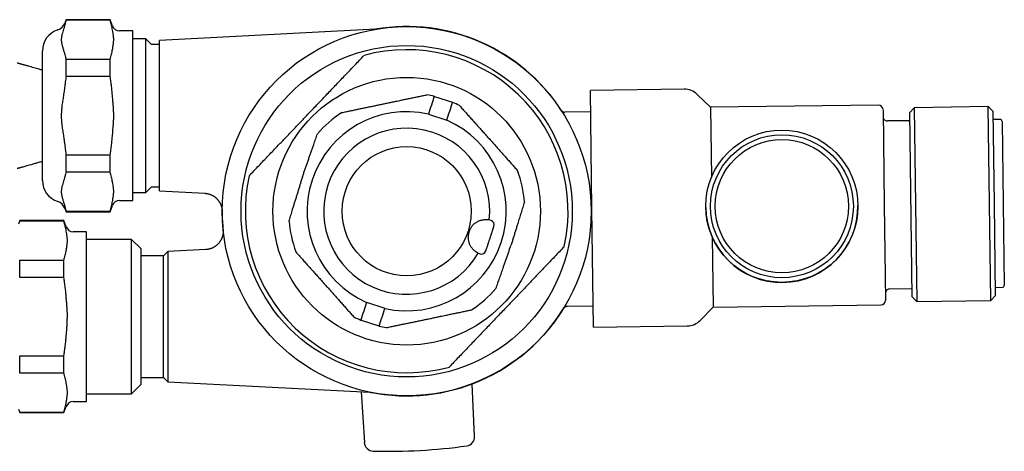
# Model space of a CAD drawing. Header units: millimetres. Extents: x 8 to 796, y 12 to 961.
# Tile 20 of 25: x 509 to 616, y 505 to 552. Entities that reach past the tile are written whole.
import ezdxf

# ---------------------------------------------------------------- set-up
doc = ezdxf.new("R2010")
doc.units = ezdxf.units.MM

msp = doc.modelspace()

# ---------------------------------------------------------------- linework, layer by layer
at = {"color": 7, "linetype": 'Continuous', "lineweight": 30}
for p, q in [((514.37, 551.57), (514.24, 551.2)), ((519.17, 551.57), (514.37, 551.57)), ((514.37, 551.51), (514.37, 551.57)), ((519.17, 551.51), (514.37, 551.51)), ((519.42, 550.9), (519.17, 551.57)), ((519.17, 551.51), (519.17, 551.57)), ((521.61, 550.37), (520.17, 550.37)), ((521.61, 541.17), (521.61, 550.37)), ((547.95, 550.55), (524.51, 549.32)), ((547.95, 550.55), (547.95, 550.55)), ((523.01, 549.5), (521.61, 549.5)), ((523.64, 548.87), (523.01, 549.5)), ((523.01, 532.84), (523.01, 549.5)), ((524.51, 548.87), (523.64, 548.87)), ((524.51, 533.02), (524.51, 549.32)), ((511.81, 534.16), (511.81, 548.18)), ((514.37, 547.28), (519.17, 547.28)), ((514.37, 545.4), (514.37, 547.28)), ((519.17, 545.4), (519.17, 547.28)), ((519.17, 545.4), (514.37, 545.4)), ((581.4, 544.04), (571.23, 543.91)), ((571.4, 531.09), (571.23, 543.91)), ((584.25, 542.08), (582.82, 543.47)), ((554.31, 543.26), (554.31, 543.26)), ((554.31, 543.26), (554.31, 543.26)), ((554.31, 543.26), (554.33, 543.26)), ((554.33, 543.26), (554.31, 543.26)), ((554.33, 543.26), (554.34, 543.25)), ((554.34, 543.25), (556.26, 542.62)), ((556.26, 542.62), (556.28, 542.61)), ((556.28, 542.61), (556.29, 542.61)), ((553.67, 541.34), (555.66, 540.69)), ((571.26, 541.59), (568.47, 541.55)), ((602.45, 542.32), (584.25, 542.08)), ((584.25, 542.08), (584.35, 534.47)), ((602.96, 541.82), (603.09, 531.5)), ((606.35, 542.04), (605.86, 541.53)), ((606.12, 521.54), (605.86, 541.53)), ((614.35, 542.15), (606.35, 542.04)), ((606.35, 542.04), (606.63, 521.04)), ((614.86, 541.65), (614.35, 542.15)), ((614.49, 531.65), (614.35, 542.15)), ((614.86, 541.65), (614.99, 531.65)), ((521.61, 531.97), (521.61, 541.17)), ((605.67, 540.63), (603.45, 540.6)), ((615.68, 540.75), (614.87, 540.75)), ((615.88, 540.55), (616.11, 522.78)), ((514.37, 536.94), (519.17, 536.94)), ((514.37, 535.06), (514.37, 536.94)), ((519.17, 535.06), (519.17, 536.94)), ((519.17, 535.06), (514.37, 535.06)), ((521.61, 532.84), (523.01, 532.84)), ((523.01, 532.84), (523.64, 533.48)), ((523.64, 533.48), (524.51, 533.48)), ((524.51, 533.02), (529.41, 532.76)), ((520.17, 531.97), (521.61, 531.97)), ((514.24, 531.14), (514.37, 530.77)), ((514.37, 530.83), (519.17, 530.83)), ((514.37, 530.77), (514.37, 530.83)), ((514.37, 530.77), (519.17, 530.77)), ((519.17, 530.77), (519.42, 531.44)), ((519.17, 530.77), (519.17, 530.83)), ((571.56, 518.26), (571.4, 531.09)), ((583.74, 531.25), (583.74, 531.25)), ((600.24, 531.46), (600.24, 531.46)), ((603.09, 531.5), (603.23, 521.17)), ((614.63, 521.15), (614.49, 531.65)), ((614.99, 531.65), (615.12, 521.65)), ((509.35, 529.8), (509.21, 529.42)), ((514.15, 529.8), (509.35, 529.8)), ((509.35, 529.74), (509.35, 529.8)), ((514.15, 529.74), (509.35, 529.74)), ((514.39, 529.13), (514.15, 529.8)), ((514.15, 529.74), (514.15, 529.8)), ((560.45, 529.81), (560.25, 529.88)), ((516.59, 528.6), (515.15, 528.6)), ((516.59, 519.4), (516.59, 528.6)), ((521.49, 527.77), (516.59, 527.77)), ((522.49, 526.77), (521.49, 527.77)), ((521.49, 511.03), (521.49, 527.77)), ((584.44, 528.05), (584.54, 520.43)), ((522.49, 526.77), (522.49, 512.03)), ((525.4, 526.44), (524.93, 525.98)), ((529.52, 526.66), (525.4, 526.44)), ((525.4, 526.44), (525.4, 512.35)), ((509.35, 523.63), (509.35, 525.51)), ((509.35, 525.51), (514.15, 525.51)), ((514.15, 523.63), (514.15, 525.51)), ((524.93, 525.98), (522.49, 525.98)), ((524.93, 512.82), (524.93, 525.98)), ((559.06, 526.27), (559.26, 526.2)), ((514.15, 523.63), (509.35, 523.63)), ((603.69, 522.4), (606.01, 522.44)), ((615.11, 522.55), (615.91, 522.58)), ((606.12, 521.54), (606.63, 521.04)), ((606.63, 521.04), (614.63, 521.15)), ((614.63, 521.15), (615.12, 521.65)), ((546.96, 520.95), (548.94, 520.3)), ((568.74, 520.54), (571.53, 520.58)), ((583.14, 518.99), (584.54, 520.43)), ((584.54, 520.43), (602.73, 520.67)), ((516.59, 510.2), (516.59, 519.4)), ((546.33, 519.03), (546.33, 519.03)), ((546.33, 519.03), (546.33, 519.03)), ((546.33, 519.03), (546.36, 519.02)), ((546.36, 519.02), (546.33, 519.03)), ((546.36, 519.02), (548.28, 518.39)), ((546.36, 519.02), (546.36, 519.02)), ((548.28, 518.39), (548.31, 518.38)), ((548.31, 518.38), (548.31, 518.38)), ((571.56, 518.26), (581.73, 518.39)), ((509.35, 515.17), (514.15, 515.17)), ((509.35, 513.29), (509.35, 515.17)), ((514.15, 513.29), (514.15, 515.17)), ((514.15, 513.29), (509.35, 513.29)), ((522.49, 512.82), (524.93, 512.82)), ((524.93, 512.82), (525.4, 512.35)), ((521.49, 511.03), (522.49, 512.03)), ((525.4, 512.35), (547.3, 511.21)), ((558.68, 506.44), (558.41, 512.11)), ((516.59, 511.03), (521.49, 511.03)), ((546.36, 511.25), (546.72, 505.77)), ((509.21, 509.37), (509.35, 509)), ((514.15, 509), (514.39, 509.67)), ((515.15, 510.2), (516.59, 510.2)), ((509.35, 509.06), (514.15, 509.06)), ((509.35, 509), (509.35, 509.06)), ((509.35, 509), (514.15, 509)), ((514.15, 509), (514.15, 509.06))]:
    msp.add_line(p, q, dxfattribs=at)
at = {"color": 7, "linetype": 'Continuous', "lineweight": 30, "flags": 128}
msp.add_lwpolyline([(531.33, 529.7), (531.36, 529.18), (531.41, 528.65), (531.41, 528.65)], dxfattribs=at)
at = {"color": 7, "linetype": 'Continuous', "lineweight": 30}
for centre, radius in [((551.31, 530.82), 20), ((551.31, 530.82), 17.96), ((551.31, 530.82), 14.5), ((591.99, 531.36), 8.25), ((591.99, 531.36), 7.75), ((591.99, 531.36), 7.22), ((551.31, 530.82), 7)]:
    msp.add_circle(centre, radius, dxfattribs=at)
for centre, radius, start, end in [((513.11, 551.61), 1.2, 287.7893, 340), ((520.17, 551.17), 0.8, 200, 270), ((514.21, 548.18), 2.4, 107.7893, 180), ((551.31, 530.82), 20.01, 32.887, 99.703), ((551.31, 530.82), 17.5, 347.3272, 105.3218), ((551.31, 530.82), 12.8, 76.4549, 80.1648), ((581.42, 542.04), 2, 45.7495, 90.7495), ((551.31, 530.82), 12.8, 63.3925, 67.1024), ((551.31, 530.82), 10.79, 77.3308, 246.2265), ((551.31, 530.82), 12.8, 123.3925, 139.1428), ((568.46, 542.05), 0.5, 213.22, 270.883), ((602.46, 541.82), 0.5, 0.7495, 90.7495), ((551.31, 530.82), 10.79, 257.3308, 66.2265), ((603.45, 541.1), 0.5, 196.7528, 270.7495), ((605.67, 540.83), 0.2, 270.7495, 0.7495), ((615.68, 540.55), 0.2, 0.7495, 89.7495), ((551.31, 530.82), 9, 353.9661, 329.5912), ((551.31, 530.82), 12.8, 4.4145, 20.1648), ((514.21, 534.16), 2.4, 180, 252.2107), ((551.31, 530.82), 17.5, 167.3272, 285.3218), ((513.11, 530.73), 1.2, 20, 72.2107), ((520.17, 531.17), 0.8, 90, 160), ((551.31, 530.82), 20.01, 179.5138, 183.2141), ((591.99, 531.35), 8.25, 180.7495, 0.7495), ((551.31, 530.82), 12.8, 184.4145, 200.1648), ((560.3, 529.34), 0.5, 341.7787, 71.7787), ((515.15, 529.4), 0.8, 200, 270), ((559.42, 526.68), 0.5, 251.7787, 341.7787), ((551.31, 530.82), 12.8, 303.3925, 319.1428), ((603.7, 521.9), 0.5, 90.7495, 164.7461), ((615.91, 522.78), 0.2, 271.7495, 0.7495), ((602.73, 521.17), 0.5, 270.7495, 0.7495), ((551.31, 530.82), 20.01, 258.6269, 328.5739), ((551.31, 530.82), 12.8, 243.3925, 247.1024), ((581.71, 520.39), 2, 270.7495, 315.7495), ((551.31, 530.82), 12.8, 256.4549, 260.1648), ((515.15, 509.4), 0.8, 90, 160), ((557.68, 506.39), 1, 278.0829, 2.7141), ((547.71, 505.83), 1, 183.7141, 268.3453), ((549.41, 564.6), 59.79, 268.3453, 278.0829)]:
    msp.add_arc(centre, radius, start, end, dxfattribs=at)
for centre, start_param, end_param in [((554.98, 541.98), 1.484951, 1.656642), ((554.98, 541.98), 4.626543, 4.798235), ((547.64, 519.66), 1.484951, 1.656642), ((547.64, 519.66), 4.626543, 4.798235)]:
    msp.add_ellipse(centre, major_axis=(3.69, 11.2), ratio=0.088815, start_param=start_param, end_param=end_param, dxfattribs=at)
for points, knots in [([(514.24, 551), (514.22, 550.95), (514.2, 550.85), (514.14, 550.65), (514.07, 550.41), (513.99, 550.16), (513.93, 549.96), (513.9, 549.81), (513.87, 549.65), (513.86, 549.48), (513.86, 549.31), (513.87, 549.15), (513.9, 548.98), (513.94, 548.81), (513.99, 548.65), (514.05, 548.43), (514.13, 548.2), (514.19, 547.97), (514.22, 547.85), (514.24, 547.8)], [0, 0, 0, 0, 0.046459, 0.09292, 0.185888, 0.278794, 0.325277, 0.371757, 0.423143, 0.474525, 0.526248, 0.577972, 0.630293, 0.682671, 0.733195, 0.78373, 0.891854, 0.945928, 1, 1, 1, 1]), ([(514.37, 551.51), (514.35, 551.42), (514.3, 551.25), (514.25, 551.08), (514.24, 551)], [0, 0, 0, 0, 0.55983, 1, 1, 1, 1]), ([(519.42, 550.44), (519.4, 550.53), (519.37, 550.71), (519.31, 550.98), (519.25, 551.25), (519.2, 551.42), (519.17, 551.51)], [0, 0, 0, 0, 0.249804, 0.499692, 0.749812, 1, 1, 1, 1]), ([(519.42, 548.35), (519.44, 548.49), (519.47, 548.69), (519.51, 548.95), (519.53, 549.14), (519.54, 549.31), (519.54, 549.47), (519.54, 549.63), (519.52, 549.8), (519.5, 549.96), (519.46, 550.17), (519.44, 550.33), (519.42, 550.44)], [0, 0, 0, 0, 0.191315, 0.286969, 0.382657, 0.459519, 0.536379, 0.613442, 0.690508, 0.767874, 0.845242, 1, 1, 1, 1]), ([(548.15, 550.57), (548.15, 550.57), (548.15, 550.57), (548.15, 550.57), (548.15, 550.57), (548.14, 550.57), (548.13, 550.57), (548.11, 550.56), (548.09, 550.56), (548.04, 550.56), (547.99, 550.55), (547.96, 550.55), (547.96, 550.55)], [0, 0, 0, 0, 0.030924, 0.099029, 0.142497, 0.18108, 0.227791, 0.293077, 0.400132, 0.571665, 0.933331, 1, 1, 1, 1]), ([(514.24, 547.8), (514.26, 547.7), (514.3, 547.53), (514.35, 547.36), (514.37, 547.28)], [0, 0, 0, 0, 0.560215, 1, 1, 1, 1]), ([(519.17, 547.28), (519.2, 547.37), (519.25, 547.55), (519.31, 547.82), (519.37, 548.09), (519.4, 548.26), (519.42, 548.35)], [0, 0, 0, 0, 0.249822, 0.49971, 0.749814, 1, 1, 1, 1]), ([(534.23, 534.66), (534.41, 534.84), (534.75, 535.2), (535.28, 535.75), (535.8, 536.3), (536.33, 536.85), (536.86, 537.41), (537.35, 537.92), (537.8, 538.39), (538.21, 538.82), (538.62, 539.25), (539.03, 539.69), (539.45, 540.12), (539.86, 540.55), (540.28, 540.99), (540.72, 541.46), (541.2, 541.95), (541.7, 542.48), (542.2, 543), (542.7, 543.52), (543.2, 544.05), (543.7, 544.57), (544.2, 545.09), (544.7, 545.62), (545.2, 546.14), (545.7, 546.66), (546.19, 547.18), (546.52, 547.53), (546.68, 547.7)], [0, 0, 0, 0, 0.042744, 0.085509, 0.12828, 0.171046, 0.213798, 0.256533, 0.28917, 0.321814, 0.354457, 0.387093, 0.419978, 0.452872, 0.485765, 0.51865, 0.55832, 0.598015, 0.637727, 0.677442, 0.717145, 0.75682, 0.797333, 0.837861, 0.878399, 0.918942, 0.95948, 1, 1, 1, 1]), ([(511.81, 546.1), (511.69, 546.13), (511.48, 546.19), (511.18, 546.28), (510.89, 546.37), (510.59, 546.45), (510.29, 546.54), (510.04, 546.61), (509.85, 546.66), (509.72, 546.7), (509.6, 546.73), (509.49, 546.76), (509.39, 546.79), (509.32, 546.81), (509.27, 546.82), (509.25, 546.83), (509.22, 546.83), (509.2, 546.84), (509.18, 546.84), (509.16, 546.85), (509.12, 546.86), (509.1, 546.87), (509.08, 546.87)], [0, 0, 0, 0, 0.1264148, 0.2334875, 0.3375912, 0.4447062, 0.5571717, 0.6751383, 0.7198015, 0.7652328, 0.8108545, 0.8522457, 0.8884339, 0.9193557, 0.9296386, 0.9391621, 0.9479239, 0.9559218, 0.9631538, 0.9702243, 0.9815675, 1, 1, 1, 1]), ([(514.37, 545.4), (514.35, 545.21), (514.3, 544.87), (514.25, 544.53), (514.24, 544.37)], [0, 0, 0, 0, 0.559877, 1, 1, 1, 1]), ([(519.42, 543.26), (519.4, 543.44), (519.37, 543.79), (519.31, 544.33), (519.25, 544.87), (519.2, 545.22), (519.17, 545.4)], [0, 0, 0, 0, 0.249804, 0.499692, 0.749812, 1, 1, 1, 1]), ([(514.24, 544.37), (514.22, 544.28), (514.2, 544.08), (514.14, 543.68), (514.07, 543.19), (513.99, 542.69), (513.93, 542.3), (513.9, 541.96), (513.87, 541.65), (513.86, 541.38), (513.86, 541.14), (513.86, 540.87), (513.88, 540.57), (513.91, 540.27), (513.94, 539.97), (513.99, 539.67), (514.05, 539.27), (514.12, 538.84), (514.19, 538.37), (514.22, 538.1), (514.24, 537.97)], [0, 0, 0, 0, 0.046459, 0.092919, 0.185887, 0.278793, 0.325276, 0.371756, 0.435801, 0.467889, 0.5, 0.546493, 0.592987, 0.639692, 0.686401, 0.733369, 0.780339, 0.874298, 0.93714, 1, 1, 1, 1]), ([(544.26, 541.51), (544.44, 541.54), (544.75, 541.61), (545.21, 541.7), (545.64, 541.8), (546.08, 541.89), (546.52, 541.98), (546.96, 542.07), (547.4, 542.16), (547.85, 542.25), (548.3, 542.35), (548.75, 542.44), (549.21, 542.54), (549.67, 542.64), (550.17, 542.74), (550.66, 542.84), (551.16, 542.95), (551.63, 543.04), (552.1, 543.14), (552.57, 543.24), (553.03, 543.34), (553.34, 543.4), (553.5, 543.43)], [0, 0, 0, 0, 0.056704, 0.10408, 0.151461, 0.198836, 0.246285, 0.293741, 0.34119, 0.389466, 0.437751, 0.486028, 0.535447, 0.584875, 0.634294, 0.694436, 0.745255, 0.796084, 0.846906, 0.897934, 0.94897, 1, 1, 1, 1]), ([(519.42, 539.08), (519.44, 539.35), (519.47, 539.75), (519.51, 540.28), (519.54, 540.71), (519.55, 541.14), (519.54, 541.57), (519.52, 541.97), (519.49, 542.37), (519.45, 542.8), (519.43, 543.09), (519.42, 543.26)], [0, 0, 0, 0, 0.191316, 0.286971, 0.38266, 0.499999, 0.595669, 0.691431, 0.78736, 0.883309, 1, 1, 1, 1]), ([(557.04, 542.26), (557.16, 542.13), (557.39, 541.87), (557.74, 541.48), (558.1, 541.08), (558.46, 540.68), (558.82, 540.28), (559.18, 539.88), (559.54, 539.47), (559.9, 539.06), (560.27, 538.65), (560.66, 538.22), (561.04, 537.79), (561.4, 537.39), (561.74, 537.01), (562.06, 536.65), (562.37, 536.3), (562.69, 535.94), (563.01, 535.59), (563.22, 535.35), (563.32, 535.23)], [0, 0, 0, 0, 0.056789, 0.113597, 0.170401, 0.227185, 0.284406, 0.341627, 0.398079, 0.454531, 0.514489, 0.57448, 0.634473, 0.694433, 0.745218, 0.796012, 0.846799, 0.897863, 0.948934, 1, 1, 1, 1]), ([(540.01, 534.54), (540.05, 534.67), (540.14, 534.93), (540.28, 535.32), (540.41, 535.7), (540.55, 536.09), (540.68, 536.48), (540.82, 536.87), (540.95, 537.26), (541.09, 537.65), (541.25, 538.1), (541.43, 538.62), (541.56, 539), (541.63, 539.19)], [0, 0, 0, 0, 0.082347, 0.164705, 0.247052, 0.32982, 0.412599, 0.495368, 0.579305, 0.663254, 0.747193, 0.873595, 1, 1, 1, 1]), ([(519.17, 536.94), (519.2, 537.12), (519.25, 537.47), (519.31, 538.01), (519.37, 538.55), (519.4, 538.9), (519.42, 539.08)], [0, 0, 0, 0, 0.249822, 0.49971, 0.749814, 1, 1, 1, 1]), ([(514.24, 537.97), (514.26, 537.77), (514.3, 537.43), (514.35, 537.09), (514.37, 536.94)], [0, 0, 0, 0, 0.560207, 1, 1, 1, 1]), ([(509.08, 535.47), (509.09, 535.47), (509.11, 535.48), (509.14, 535.49), (509.18, 535.5), (509.23, 535.51), (509.31, 535.53), (509.39, 535.55), (509.49, 535.58), (509.6, 535.61), (509.98, 535.72), (510.46, 535.85), (511.02, 536.01), (511.42, 536.13), (511.68, 536.2), (511.81, 536.24), (511.81, 536.24)], [0, 0, 0, 0, 0.01305, 0.023665, 0.030584, 0.053331, 0.08222, 0.113158, 0.148896, 0.189379, 0.234478, 0.565395, 0.711227, 0.855756, 0.999409, 1, 1, 1, 1]), ([(514.37, 535.06), (514.35, 534.96), (514.3, 534.79), (514.25, 534.62), (514.24, 534.55)], [0, 0, 0, 0, 0.55983, 1, 1, 1, 1]), ([(519.42, 533.99), (519.4, 534.08), (519.37, 534.26), (519.31, 534.52), (519.25, 534.79), (519.2, 534.97), (519.17, 535.06)], [0, 0, 0, 0, 0.249804, 0.499692, 0.749812, 1, 1, 1, 1]), ([(514.24, 534.55), (514.22, 534.5), (514.2, 534.4), (514.14, 534.2), (514.07, 533.95), (513.99, 533.7), (513.93, 533.51), (513.9, 533.35), (513.87, 533.19), (513.86, 533.03), (513.86, 532.86), (513.87, 532.69), (513.9, 532.52), (513.94, 532.36), (513.99, 532.19), (514.05, 531.97), (514.13, 531.74), (514.19, 531.51), (514.22, 531.4), (514.24, 531.34)], [0, 0, 0, 0, 0.046459, 0.09292, 0.185888, 0.278794, 0.325277, 0.371757, 0.423143, 0.474525, 0.526248, 0.577972, 0.630293, 0.682671, 0.733195, 0.78373, 0.891854, 0.945928, 1, 1, 1, 1]), ([(519.42, 531.9), (519.44, 532.03), (519.47, 532.23), (519.51, 532.5), (519.53, 532.68), (519.54, 532.86), (519.54, 533.02), (519.54, 533.18), (519.52, 533.34), (519.5, 533.5), (519.46, 533.72), (519.44, 533.88), (519.42, 533.99)], [0, 0, 0, 0, 0.191315, 0.286969, 0.382657, 0.459519, 0.536379, 0.613442, 0.690508, 0.767874, 0.845242, 1, 1, 1, 1]), ([(540.01, 534.54), (539.96, 534.41), (539.88, 534.15), (539.76, 533.76), (539.64, 533.37), (539.52, 532.97), (539.4, 532.58), (539.28, 532.19), (539.15, 531.79), (539.03, 531.4), (538.89, 530.94), (538.73, 530.42), (538.61, 530.03), (538.55, 529.84)], [0, 0, 0, 0, 0.082347, 0.164705, 0.247052, 0.32982, 0.412599, 0.495368, 0.579305, 0.663254, 0.747193, 0.873595, 1, 1, 1, 1]), ([(529.41, 532.76), (529.44, 532.76), (529.5, 532.76), (529.59, 532.75), (529.69, 532.73), (529.78, 532.71), (529.87, 532.69), (529.97, 532.66), (530.05, 532.62), (530.14, 532.59), (530.23, 532.54), (530.31, 532.5), (530.39, 532.45), (530.46, 532.4), (530.54, 532.34), (530.61, 532.29), (530.68, 532.23), (530.74, 532.16), (530.8, 532.1), (530.86, 532.03), (530.91, 531.96), (530.96, 531.89), (531.01, 531.82), (531.06, 531.74), (531.09, 531.67), (531.13, 531.59), (531.16, 531.52), (531.19, 531.44), (531.22, 531.37), (531.24, 531.29), (531.26, 531.22), (531.27, 531.15), (531.28, 531.09), (531.29, 531.02), (531.3, 530.96), (531.3, 530.91), (531.31, 530.87), (531.31, 530.83), (531.31, 530.81), (531.31, 530.8), (531.31, 530.79), (531.31, 530.79), (531.31, 530.78), (531.31, 530.78), (531.31, 530.78), (531.31, 530.78)], [0, 0, 0, 0, 0.026893, 0.058817, 0.090589, 0.12221, 0.15368, 0.184998, 0.216163, 0.247173, 0.278024, 0.308714, 0.339236, 0.369587, 0.399759, 0.429744, 0.459533, 0.489116, 0.518479, 0.54761, 0.57649, 0.6051, 0.633416, 0.661412, 0.689054, 0.716304, 0.743115, 0.769429, 0.795178, 0.820276, 0.844616, 0.868062, 0.890442, 0.911534, 0.931049, 0.948596, 0.963562, 0.974664, 0.981152, 0.98508, 0.987899, 0.990369, 0.993028, 0.996973, 1, 1, 1, 1]), ([(519.17, 530.83), (519.2, 530.92), (519.25, 531.09), (519.31, 531.36), (519.37, 531.63), (519.4, 531.81), (519.42, 531.9)], [0, 0, 0, 0, 0.2498225, 0.4997099, 0.7498139, 1, 1, 1, 1]), ([(564.07, 531.81), (564.01, 531.62), (563.89, 531.23), (563.71, 530.66), (563.53, 530.08), (563.37, 529.56), (563.23, 529.1), (563.11, 528.7), (562.98, 528.3), (562.86, 527.9), (562.74, 527.5), (562.65, 527.23), (562.61, 527.1)], [0, 0, 0, 0, 0.123713, 0.247425, 0.371576, 0.495724, 0.57955, 0.663386, 0.74721, 0.831469, 0.915741, 1, 1, 1, 1]), ([(514.24, 531.34), (514.26, 531.25), (514.3, 531.07), (514.35, 530.9), (514.37, 530.83)], [0, 0, 0, 0, 0.560215, 1, 1, 1, 1]), ([(514.39, 528.67), (514.38, 528.76), (514.35, 528.94), (514.29, 529.21), (514.23, 529.47), (514.17, 529.65), (514.15, 529.74)], [0, 0, 0, 0, 0.249804, 0.499692, 0.749812, 1, 1, 1, 1]), ([(559.9, 529.88), (559.85, 529.88), (559.75, 529.88), (559.6, 529.87), (559.46, 529.85), (559.31, 529.81), (559.17, 529.77), (559.04, 529.71), (558.91, 529.65), (558.79, 529.58), (558.68, 529.49), (558.58, 529.41), (558.49, 529.32), (558.41, 529.22), (558.33, 529.12), (558.26, 529), (558.19, 528.88), (558.13, 528.76), (558.08, 528.62), (558.03, 528.47), (558, 528.31), (557.98, 528.16), (557.97, 528), (557.97, 527.85), (557.99, 527.7), (558.01, 527.56), (558.05, 527.43), (558.1, 527.29), (558.16, 527.17), (558.23, 527.04), (558.31, 526.92), (558.4, 526.81), (558.5, 526.7), (558.59, 526.61), (558.69, 526.54), (558.75, 526.49), (558.78, 526.47)], [0, 0, 0, 0, 0.034556, 0.069212, 0.103875, 0.138481, 0.172994, 0.203187, 0.233465, 0.263717, 0.293875, 0.318784, 0.343776, 0.36875, 0.393637, 0.418708, 0.443896, 0.469074, 0.494132, 0.523216, 0.5524, 0.581492, 0.61, 0.638589, 0.667114, 0.696287, 0.725565, 0.754869, 0.784079, 0.816676, 0.84937, 0.882126, 0.914875, 0.947518, 0.973759, 1, 1, 1, 1]), ([(560.25, 529.88), (560.25, 529.88), (560.24, 529.88), (560.23, 529.88), (560.21, 529.88), (560.18, 529.88), (560.14, 529.88), (560.1, 529.88), (560.05, 529.88), (559.98, 529.88), (559.93, 529.88), (559.9, 529.88)], [0, 0, 0, 0, 0.021319, 0.134547, 0.248621, 0.358595, 0.469315, 0.582342, 0.69615, 0.84715, 1, 1, 1, 1]), ([(514.39, 526.58), (514.42, 526.72), (514.45, 526.92), (514.49, 527.18), (514.51, 527.37), (514.52, 527.54), (514.52, 527.7), (514.51, 527.86), (514.5, 528.02), (514.47, 528.19), (514.44, 528.4), (514.41, 528.56), (514.39, 528.67)], [0, 0, 0, 0, 0.191315, 0.286969, 0.382657, 0.459519, 0.536379, 0.613442, 0.690508, 0.767874, 0.845242, 1, 1, 1, 1]), ([(531.41, 528.85), (531.41, 528.85), (531.41, 528.85), (531.41, 528.84), (531.41, 528.83), (531.41, 528.82), (531.41, 528.8), (531.41, 528.77), (531.41, 528.72), (531.42, 528.65), (531.41, 528.56), (531.41, 528.47), (531.4, 528.39), (531.38, 528.31), (531.37, 528.22), (531.35, 528.14), (531.32, 528.05), (531.29, 527.97), (531.26, 527.88), (531.22, 527.8), (531.18, 527.72), (531.14, 527.64), (531.09, 527.56), (531.04, 527.49), (530.98, 527.41), (530.92, 527.34), (530.86, 527.27), (530.79, 527.21), (530.72, 527.15), (530.65, 527.09), (530.58, 527.03), (530.5, 526.98), (530.41, 526.92), (530.32, 526.88), (530.23, 526.83), (530.14, 526.79), (530.04, 526.76), (529.95, 526.73), (529.85, 526.7), (529.75, 526.69), (529.65, 526.67), (529.58, 526.66), (529.53, 526.66), (529.52, 526.66)], [0, 0, 0, 0, 0.004537, 0.008089, 0.01149, 0.015384, 0.020956, 0.029809, 0.043026, 0.063815, 0.094549, 0.124103, 0.147846, 0.17331, 0.199666, 0.22663, 0.254009, 0.281677, 0.309554, 0.337586, 0.365736, 0.393977, 0.422291, 0.450663, 0.479083, 0.507543, 0.536035, 0.564555, 0.5931, 0.621664, 0.650247, 0.678844, 0.710669, 0.742375, 0.773878, 0.805187, 0.836315, 0.867269, 0.898058, 0.928688, 0.959163, 0.989489, 1, 1, 1, 1]), ([(560.33, 527.85), (560.34, 527.88), (560.37, 527.95), (560.4, 528.05), (560.43, 528.15), (560.46, 528.24), (560.5, 528.35), (560.53, 528.46), (560.57, 528.58), (560.61, 528.69), (560.64, 528.79), (560.67, 528.88), (560.69, 528.95), (560.71, 529), (560.72, 529.03), (560.73, 529.06), (560.74, 529.09), (560.75, 529.13), (560.76, 529.16), (560.77, 529.18), (560.77, 529.18), (560.77, 529.18)], [0, 0, 0, 0, 0.048237, 0.096079, 0.143803, 0.191683, 0.239996, 0.305248, 0.369873, 0.434559, 0.499993, 0.565246, 0.629871, 0.662174, 0.694579, 0.727171, 0.760034, 0.820205, 0.879897, 0.939649, 1, 1, 1, 1]), ([(559.89, 526.52), (559.89, 526.52), (559.9, 526.52), (559.9, 526.53), (559.91, 526.55), (559.91, 526.58), (559.93, 526.62), (559.94, 526.67), (559.97, 526.74), (559.99, 526.82), (560.02, 526.91), (560.06, 527.01), (560.09, 527.1), (560.11, 527.18), (560.13, 527.24), (560.15, 527.3), (560.18, 527.38), (560.21, 527.48), (560.25, 527.6), (560.29, 527.72), (560.32, 527.81), (560.33, 527.85)], [0, 0, 0, 0, 0.048199, 0.096022, 0.143745, 0.191645, 0.239997, 0.305249, 0.369874, 0.43456, 0.499993, 0.565246, 0.62987, 0.662173, 0.694578, 0.727169, 0.760032, 0.82025, 0.879957, 0.939693, 1, 1, 1, 1]), ([(514.15, 525.51), (514.17, 525.6), (514.23, 525.78), (514.29, 526.05), (514.35, 526.31), (514.38, 526.49), (514.39, 526.58)], [0, 0, 0, 0, 0.249822, 0.49971, 0.749814, 1, 1, 1, 1]), ([(539.29, 526.41), (539.41, 526.28), (539.64, 526.02), (540, 525.62), (540.35, 525.22), (540.71, 524.82), (541.07, 524.42), (541.43, 524.02), (541.79, 523.62), (542.15, 523.21), (542.53, 522.79), (542.91, 522.36), (543.29, 521.94), (543.65, 521.53), (543.99, 521.15), (544.31, 520.8), (544.63, 520.44), (544.94, 520.08), (545.26, 519.73), (545.47, 519.49), (545.58, 519.38)], [0, 0, 0, 0, 0.056789, 0.113597, 0.170401, 0.227185, 0.284406, 0.341627, 0.398079, 0.454531, 0.514489, 0.57448, 0.634473, 0.694433, 0.745218, 0.796012, 0.846799, 0.897863, 0.948934, 1, 1, 1, 1]), ([(568.38, 526.98), (568.21, 526.8), (567.86, 526.44), (567.34, 525.89), (566.82, 525.34), (566.29, 524.79), (565.76, 524.23), (565.27, 523.72), (564.82, 523.25), (564.41, 522.82), (564, 522.39), (563.58, 521.96), (563.17, 521.52), (562.75, 521.09), (562.34, 520.65), (561.89, 520.18), (561.42, 519.69), (560.92, 519.16), (560.42, 518.64), (559.92, 518.12), (559.42, 517.59), (558.92, 517.07), (558.42, 516.55), (557.92, 516.02), (557.42, 515.5), (556.92, 514.98), (556.42, 514.46), (556.1, 514.11), (555.93, 513.94)], [0, 0, 0, 0, 0.042744, 0.085509, 0.12828, 0.171046, 0.213798, 0.256533, 0.28917, 0.321814, 0.354457, 0.387093, 0.419978, 0.452872, 0.485765, 0.51865, 0.55832, 0.598015, 0.637727, 0.677442, 0.717145, 0.75682, 0.797333, 0.837861, 0.878399, 0.918942, 0.95948, 1, 1, 1, 1]), ([(558.78, 526.47), (558.79, 526.46), (558.83, 526.44), (558.87, 526.4), (558.92, 526.37), (558.95, 526.34), (558.98, 526.32), (559.01, 526.3), (559.03, 526.28), (559.05, 526.27), (559.06, 526.27), (559.06, 526.27)], [0, 0, 0, 0, 0.113606, 0.227998, 0.344846, 0.462545, 0.576152, 0.690568, 0.807581, 0.925516, 1, 1, 1, 1]), ([(560.99, 522.45), (561.06, 522.64), (561.19, 523.01), (561.39, 523.58), (561.59, 524.16), (561.77, 524.67), (561.92, 525.12), (562.06, 525.52), (562.2, 525.91), (562.34, 526.31), (562.47, 526.7), (562.57, 526.97), (562.61, 527.1)], [0, 0, 0, 0, 0.123713, 0.247425, 0.371576, 0.495724, 0.57955, 0.663386, 0.74721, 0.831469, 0.915741, 1, 1, 1, 1]), ([(514.39, 521.49), (514.38, 521.66), (514.35, 522.02), (514.29, 522.56), (514.23, 523.1), (514.17, 523.45), (514.15, 523.63)], [0, 0, 0, 0, 0.249804, 0.499692, 0.749812, 1, 1, 1, 1]), ([(606.01, 522.43), (606.01, 522.43), (606.02, 522.44), (606.04, 522.43), (606.07, 522.43), (606.09, 522.42), (606.11, 522.41), (606.11, 522.41)], [0, 0, 0, 0, 0.042823, 0.322379, 0.58934, 0.845239, 1, 1, 1, 1]), ([(514.39, 517.31), (514.42, 517.58), (514.45, 517.98), (514.49, 518.51), (514.51, 518.94), (514.52, 519.37), (514.52, 519.8), (514.5, 520.2), (514.47, 520.6), (514.43, 521.03), (514.41, 521.32), (514.39, 521.49)], [0, 0, 0, 0, 0.191316, 0.286971, 0.38266, 0.499999, 0.595669, 0.691431, 0.78736, 0.883309, 1, 1, 1, 1]), ([(549.12, 518.21), (549.29, 518.24), (549.61, 518.31), (550.07, 518.41), (550.5, 518.5), (550.94, 518.59), (551.38, 518.68), (551.82, 518.77), (552.26, 518.86), (552.71, 518.96), (553.16, 519.05), (553.61, 519.14), (554.07, 519.24), (554.53, 519.34), (555.02, 519.44), (555.52, 519.54), (556.02, 519.65), (556.49, 519.75), (556.96, 519.84), (557.43, 519.94), (557.89, 520.04), (558.2, 520.1), (558.35, 520.13)], [0, 0, 0, 0, 0.056704, 0.10408, 0.151461, 0.198836, 0.246285, 0.293741, 0.34119, 0.389466, 0.437751, 0.486028, 0.535447, 0.584875, 0.634294, 0.694436, 0.745255, 0.796084, 0.846906, 0.897934, 0.94897, 1, 1, 1, 1]), ([(568.32, 520.31), (568.32, 520.31), (568.33, 520.31), (568.33, 520.32), (568.33, 520.32), (568.34, 520.33), (568.34, 520.34), (568.36, 520.35), (568.37, 520.37), (568.4, 520.4), (568.43, 520.43), (568.46, 520.45), (568.49, 520.47), (568.53, 520.49), (568.57, 520.51), (568.61, 520.52), (568.66, 520.53), (568.7, 520.54), (568.73, 520.54), (568.74, 520.54)], [0, 0, 0, 0, 0.044772, 0.072517, 0.092674, 0.112016, 0.135361, 0.169651, 0.217461, 0.282567, 0.363247, 0.439112, 0.513811, 0.59307, 0.67483, 0.758245, 0.842765, 0.928044, 1, 1, 1, 1]), ([(514.15, 515.17), (514.17, 515.34), (514.23, 515.7), (514.29, 516.24), (514.35, 516.77), (514.38, 517.13), (514.39, 517.31)], [0, 0, 0, 0, 0.249822, 0.49971, 0.749814, 1, 1, 1, 1]), ([(514.39, 512.21), (514.38, 512.3), (514.35, 512.48), (514.29, 512.75), (514.23, 513.02), (514.17, 513.2), (514.15, 513.29)], [0, 0, 0, 0, 0.249804, 0.499692, 0.749812, 1, 1, 1, 1]), ([(514.39, 510.13), (514.42, 510.26), (514.45, 510.46), (514.49, 510.73), (514.51, 510.91), (514.52, 511.09), (514.52, 511.25), (514.51, 511.41), (514.5, 511.57), (514.47, 511.73), (514.44, 511.95), (514.41, 512.11), (514.39, 512.21)], [0, 0, 0, 0, 0.191315, 0.286969, 0.382657, 0.459519, 0.536379, 0.613442, 0.690508, 0.767874, 0.845242, 1, 1, 1, 1]), ([(547.3, 511.21), (547.32, 511.2), (547.36, 511.2), (547.41, 511.2), (547.46, 511.19), (547.5, 511.19), (547.53, 511.18), (547.54, 511.18), (547.55, 511.18), (547.56, 511.18), (547.56, 511.17), (547.56, 511.17), (547.56, 511.17), (547.56, 511.17)], [0, 0, 0, 0, 0.201894, 0.402814, 0.579631, 0.725227, 0.824934, 0.877595, 0.909027, 0.932735, 0.95201, 0.977426, 1, 1, 1, 1]), ([(514.15, 509.06), (514.17, 509.14), (514.23, 509.32), (514.29, 509.59), (514.35, 509.86), (514.38, 510.04), (514.39, 510.13)], [0, 0, 0, 0, 0.2498225, 0.4997099, 0.7498139, 1, 1, 1, 1])]:
    msp.add_open_spline(points, degree=3, knots=knots, dxfattribs=at)

doc.saveas('drawing.dxf')
